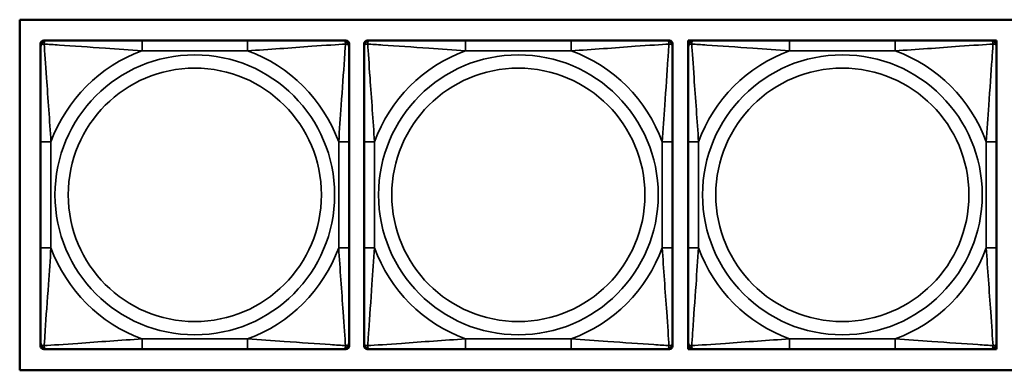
# Model space of a CAD drawing. Header units: inches. Extents: x 23.7 to 69.9, y 6 to 64.2.
# Tile 100 of 158: x 62.3 to 64.2, y 15.9 to 16.6. Entities that reach past the tile are written whole.
import ezdxf

# ---------------------------------------------------------------- set-up
doc = ezdxf.new("R2010")
doc.units = ezdxf.units.IN
doc.header["$MEASUREMENT"] = 0
doc.layers.add('Visible (ANSI)', color=7, linetype='Continuous', lineweight=50)
doc.layers.add('Visible Narrow (ANSI)', color=7, linetype='Continuous', lineweight=35)

msp = doc.modelspace()

# ---------------------------------------------------------------- linework, layer by layer
at = {"layer": 'Visible (ANSI)'}
for p, q in [((62.2938, 15.9294), (62.2938, 16.6)), ((62.2938, 16.6), (64.8245, 16.6)), ((62.3398, 16.5602), (62.3457, 16.5602)), ((62.7303, 16.5602), (62.528, 16.5602)), ((62.9126, 16.5602), (62.9185, 16.5602)), ((62.9593, 16.5602), (62.9652, 16.5602)), ((63.3498, 16.5602), (63.1475, 16.5602)), ((63.5322, 16.5602), (63.5381, 16.5602)), ((63.574, 16.5602), (63.5799, 16.5602)), ((63.574, 16.5543), (63.574, 16.5602)), ((63.5799, 16.5602), (63.5858, 16.5602)), ((63.9704, 16.5602), (63.7681, 16.5602)), ((64.1527, 16.5602), (64.1586, 16.5602)), ((64.1586, 16.5602), (64.1645, 16.5602)), ((64.1645, 16.5602), (64.1645, 16.5543)), ((62.3339, 16.5484), (62.3339, 16.5543)), ((62.9244, 16.5543), (62.9244, 16.5484)), ((62.9534, 16.5484), (62.9534, 16.5543)), ((63.544, 16.5543), (63.544, 16.5484)), ((63.574, 16.5484), (63.574, 16.5543)), ((64.1645, 16.5543), (64.1645, 16.5484)), ((62.3339, 16.3661), (62.3339, 16.1638)), ((62.9244, 16.1638), (62.9244, 16.3661)), ((62.9534, 16.3661), (62.9534, 16.1638)), ((63.544, 16.1638), (63.544, 16.3661)), ((63.574, 16.3661), (63.574, 16.1638)), ((64.1645, 16.1638), (64.1645, 16.3661)), ((62.3339, 15.9756), (62.3339, 15.9815)), ((62.9244, 15.9815), (62.9244, 15.9756)), ((62.9534, 15.9756), (62.9534, 15.9815)), ((63.544, 15.9815), (63.544, 15.9756)), ((63.574, 15.9756), (63.574, 15.9815)), ((63.574, 15.9697), (63.574, 15.9756)), ((64.1645, 15.9815), (64.1645, 15.9756)), ((64.1645, 15.9756), (64.1645, 15.9697)), ((62.3457, 15.9697), (62.3398, 15.9697)), ((62.528, 15.9697), (62.7303, 15.9697)), ((62.9185, 15.9697), (62.9126, 15.9697)), ((62.9652, 15.9697), (62.9593, 15.9697)), ((63.1475, 15.9697), (63.3498, 15.9697)), ((63.5381, 15.9697), (63.5322, 15.9697)), ((63.5799, 15.9697), (63.574, 15.9697)), ((63.5858, 15.9697), (63.5799, 15.9697)), ((63.7681, 15.9697), (63.9704, 15.9697)), ((64.1586, 15.9697), (64.1527, 15.9697)), ((64.1645, 15.9697), (64.1586, 15.9697)), ((64.8245, 15.9294), (62.2938, 15.9294))]:
    msp.add_line(p, q, dxfattribs=at)
for centre, radius, start, end in [((62.3398, 16.5543), 0.00591, 90, 180), ((62.3457, 16.5484), 0.0118, 90, 180), ((62.9126, 16.5484), 0.0118, 0, 90), ((62.9185, 16.5543), 0.00591, 0, 90), ((62.9593, 16.5543), 0.00591, 90, 180), ((62.9652, 16.5484), 0.0118, 90, 180), ((63.5322, 16.5484), 0.0118, 0, 90), ((63.5381, 16.5543), 0.00591, 0, 90), ((63.5799, 16.5543), 0.00591, 90, 180), ((63.5858, 16.5484), 0.0118, 90, 180), ((64.1527, 16.5484), 0.0118, 0, 90), ((64.1586, 16.5543), 0.00591, 0, 90), ((62.3457, 15.9815), 0.0118, 180, 270), ((62.3398, 15.9756), 0.00591, 180, 270), ((62.9126, 15.9815), 0.0118, 270, 0), ((62.9185, 15.9756), 0.00591, 270, 0), ((62.9652, 15.9815), 0.0118, 180, 270), ((62.9593, 15.9756), 0.00591, 180, 270), ((63.5322, 15.9815), 0.0118, 270, 0), ((63.5381, 15.9756), 0.00591, 270, 0), ((63.5858, 15.9815), 0.0118, 180, 270), ((63.5799, 15.9756), 0.00591, 180, 270), ((64.1527, 15.9815), 0.0118, 270, 0), ((64.1586, 15.9756), 0.00591, 270, 0)]:
    msp.add_arc(centre, radius, start, end, dxfattribs=at)
for points, knots in [([(62.528, 16.5602), (62.5043, 16.5602), (62.4803, 16.5602), (62.457, 16.5602), (62.4263, 16.5602), (62.3954, 16.5602), (62.3722, 16.5602), (62.3602, 16.5602), (62.3505, 16.5602), (62.3457, 16.5602)], [0.2569537, 0.2569537, 0.2569537, 0.2569537, 0.4371919, 0.4371919, 0.4371919, 0.6739428, 0.6739428, 0.6739428, 0.7963818, 0.7963818, 0.7963818, 0.7963818]), ([(62.9126, 16.5602), (62.9069, 16.5602), (62.8944, 16.5602), (62.8792, 16.5602), (62.8557, 16.5602), (62.8266, 16.5602), (62.7975, 16.5602), (62.7754, 16.5602), (62.7527, 16.5602), (62.7303, 16.5602)], [-0.7968224, -0.7968224, -0.7968224, -0.7968224, -0.6514613, -0.6514613, -0.6514613, -0.427691, -0.427691, -0.427691, -0.2569517, -0.2569517, -0.2569517, -0.2569517]), ([(63.1475, 16.5602), (63.1239, 16.5602), (63.0999, 16.5602), (63.0765, 16.5602), (63.0458, 16.5602), (63.015, 16.5602), (62.9917, 16.5602), (62.9797, 16.5602), (62.9701, 16.5602), (62.9652, 16.5602)], [0.2569537, 0.2569537, 0.2569537, 0.2569537, 0.4371919, 0.4371919, 0.4371919, 0.6739428, 0.6739428, 0.6739428, 0.7963818, 0.7963818, 0.7963818, 0.7963818]), ([(63.5322, 16.5602), (63.5264, 16.5602), (63.5139, 16.5602), (63.4987, 16.5602), (63.4753, 16.5602), (63.4462, 16.5602), (63.4171, 16.5602), (63.3949, 16.5602), (63.3722, 16.5602), (63.3498, 16.5602)], [-0.7968224, -0.7968224, -0.7968224, -0.7968224, -0.6514613, -0.6514613, -0.6514613, -0.427691, -0.427691, -0.427691, -0.2569517, -0.2569517, -0.2569517, -0.2569517]), ([(63.7681, 16.5602), (63.7444, 16.5602), (63.7204, 16.5602), (63.6971, 16.5602), (63.6664, 16.5602), (63.6355, 16.5602), (63.6123, 16.5602), (63.6003, 16.5602), (63.5906, 16.5602), (63.5858, 16.5602)], [0.2569537, 0.2569537, 0.2569537, 0.2569537, 0.4371919, 0.4371919, 0.4371919, 0.6739428, 0.6739428, 0.6739428, 0.7963818, 0.7963818, 0.7963818, 0.7963818]), ([(64.1527, 16.5602), (64.147, 16.5602), (64.1345, 16.5602), (64.1193, 16.5602), (64.0958, 16.5602), (64.0667, 16.5602), (64.0376, 16.5602), (64.0155, 16.5602), (63.9928, 16.5602), (63.9704, 16.5602)], [-0.7968224, -0.7968224, -0.7968224, -0.7968224, -0.6514613, -0.6514613, -0.6514613, -0.427691, -0.427691, -0.427691, -0.2569517, -0.2569517, -0.2569517, -0.2569517]), ([(62.3339, 16.5484), (62.3339, 16.5427), (62.3339, 16.5302), (62.3339, 16.515), (62.3339, 16.4916), (62.3339, 16.4624), (62.3339, 16.4334), (62.3339, 16.4112), (62.3339, 16.3885), (62.3339, 16.3661)], [-0.7968224, -0.7968224, -0.7968224, -0.7968224, -0.6514613, -0.6514613, -0.6514613, -0.427691, -0.427691, -0.427691, -0.2569517, -0.2569517, -0.2569517, -0.2569517]), ([(62.9244, 16.3661), (62.9244, 16.3898), (62.9244, 16.4138), (62.9244, 16.4371), (62.9244, 16.4678), (62.9244, 16.4987), (62.9244, 16.5219), (62.9244, 16.534), (62.9244, 16.5436), (62.9244, 16.5484)], [0.2569537, 0.2569537, 0.2569537, 0.2569537, 0.4371919, 0.4371919, 0.4371919, 0.6739428, 0.6739428, 0.6739428, 0.7963818, 0.7963818, 0.7963818, 0.7963818]), ([(62.9534, 16.5484), (62.9534, 16.5427), (62.9534, 16.5302), (62.9534, 16.515), (62.9534, 16.4916), (62.9534, 16.4624), (62.9534, 16.4334), (62.9534, 16.4112), (62.9534, 16.3885), (62.9534, 16.3661)], [-0.7968224, -0.7968224, -0.7968224, -0.7968224, -0.6514613, -0.6514613, -0.6514613, -0.427691, -0.427691, -0.427691, -0.2569517, -0.2569517, -0.2569517, -0.2569517]), ([(63.544, 16.3661), (63.544, 16.3898), (63.544, 16.4138), (63.544, 16.4371), (63.544, 16.4678), (63.544, 16.4987), (63.544, 16.5219), (63.544, 16.534), (63.544, 16.5436), (63.544, 16.5484)], [0.2569537, 0.2569537, 0.2569537, 0.2569537, 0.4371919, 0.4371919, 0.4371919, 0.6739428, 0.6739428, 0.6739428, 0.7963818, 0.7963818, 0.7963818, 0.7963818]), ([(63.574, 16.5484), (63.574, 16.5427), (63.574, 16.5302), (63.574, 16.515), (63.574, 16.4916), (63.574, 16.4624), (63.574, 16.4334), (63.574, 16.4112), (63.574, 16.3885), (63.574, 16.3661)], [-0.7968224, -0.7968224, -0.7968224, -0.7968224, -0.6514613, -0.6514613, -0.6514613, -0.427691, -0.427691, -0.427691, -0.2569517, -0.2569517, -0.2569517, -0.2569517]), ([(64.1645, 16.3661), (64.1645, 16.3898), (64.1645, 16.4138), (64.1645, 16.4371), (64.1645, 16.4678), (64.1645, 16.4987), (64.1645, 16.5219), (64.1645, 16.534), (64.1645, 16.5436), (64.1645, 16.5484)], [0.2569537, 0.2569537, 0.2569537, 0.2569537, 0.4371919, 0.4371919, 0.4371919, 0.6739428, 0.6739428, 0.6739428, 0.7963818, 0.7963818, 0.7963818, 0.7963818]), ([(62.3339, 16.1638), (62.3339, 16.1402), (62.3339, 16.1162), (62.3339, 16.0928), (62.3339, 16.0621), (62.3339, 16.0313), (62.3339, 16.008), (62.3339, 15.996), (62.3339, 15.9864), (62.3339, 15.9815)], [0.2569537, 0.2569537, 0.2569537, 0.2569537, 0.4371919, 0.4371919, 0.4371919, 0.6739428, 0.6739428, 0.6739428, 0.7963818, 0.7963818, 0.7963818, 0.7963818]), ([(62.9244, 15.9815), (62.9244, 15.9872), (62.9244, 15.9997), (62.9244, 16.0149), (62.9244, 16.0384), (62.9244, 16.0675), (62.9244, 16.0966), (62.9244, 16.1188), (62.9244, 16.1414), (62.9244, 16.1638)], [-0.7968224, -0.7968224, -0.7968224, -0.7968224, -0.6514613, -0.6514613, -0.6514613, -0.427691, -0.427691, -0.427691, -0.2569517, -0.2569517, -0.2569517, -0.2569517]), ([(62.9534, 16.1638), (62.9534, 16.1402), (62.9534, 16.1162), (62.9534, 16.0928), (62.9534, 16.0621), (62.9534, 16.0313), (62.9534, 16.008), (62.9534, 15.996), (62.9534, 15.9864), (62.9534, 15.9815)], [0.2569537, 0.2569537, 0.2569537, 0.2569537, 0.4371919, 0.4371919, 0.4371919, 0.6739428, 0.6739428, 0.6739428, 0.7963818, 0.7963818, 0.7963818, 0.7963818]), ([(63.544, 15.9815), (63.544, 15.9872), (63.544, 15.9997), (63.544, 16.0149), (63.544, 16.0384), (63.544, 16.0675), (63.544, 16.0966), (63.544, 16.1188), (63.544, 16.1414), (63.544, 16.1638)], [-0.7968224, -0.7968224, -0.7968224, -0.7968224, -0.6514613, -0.6514613, -0.6514613, -0.427691, -0.427691, -0.427691, -0.2569517, -0.2569517, -0.2569517, -0.2569517]), ([(63.574, 16.1638), (63.574, 16.1402), (63.574, 16.1162), (63.574, 16.0928), (63.574, 16.0621), (63.574, 16.0313), (63.574, 16.008), (63.574, 15.996), (63.574, 15.9864), (63.574, 15.9815)], [0.2569537, 0.2569537, 0.2569537, 0.2569537, 0.4371919, 0.4371919, 0.4371919, 0.6739428, 0.6739428, 0.6739428, 0.7963818, 0.7963818, 0.7963818, 0.7963818]), ([(64.1645, 15.9815), (64.1645, 15.9872), (64.1645, 15.9997), (64.1645, 16.0149), (64.1645, 16.0384), (64.1645, 16.0675), (64.1645, 16.0966), (64.1645, 16.1188), (64.1645, 16.1414), (64.1645, 16.1638)], [-0.7968224, -0.7968224, -0.7968224, -0.7968224, -0.6514613, -0.6514613, -0.6514613, -0.427691, -0.427691, -0.427691, -0.2569517, -0.2569517, -0.2569517, -0.2569517]), ([(62.3457, 15.9697), (62.3514, 15.9697), (62.3639, 15.9697), (62.3791, 15.9697), (62.4025, 15.9697), (62.4317, 15.9697), (62.4607, 15.9697), (62.4829, 15.9697), (62.5056, 15.9697), (62.528, 15.9697)], [-0.7968224, -0.7968224, -0.7968224, -0.7968224, -0.6514613, -0.6514613, -0.6514613, -0.427691, -0.427691, -0.427691, -0.2569517, -0.2569517, -0.2569517, -0.2569517]), ([(62.7303, 15.9697), (62.7539, 15.9697), (62.7779, 15.9697), (62.8013, 15.9697), (62.832, 15.9697), (62.8629, 15.9697), (62.8861, 15.9697), (62.8981, 15.9697), (62.9077, 15.9697), (62.9126, 15.9697)], [0.2569537, 0.2569537, 0.2569537, 0.2569537, 0.4371919, 0.4371919, 0.4371919, 0.6739428, 0.6739428, 0.6739428, 0.7963818, 0.7963818, 0.7963818, 0.7963818]), ([(62.9652, 15.9697), (62.971, 15.9697), (62.9834, 15.9697), (62.9987, 15.9697), (63.0221, 15.9697), (63.0512, 15.9697), (63.0803, 15.9697), (63.1025, 15.9697), (63.1251, 15.9697), (63.1475, 15.9697)], [-0.7968224, -0.7968224, -0.7968224, -0.7968224, -0.6514613, -0.6514613, -0.6514613, -0.427691, -0.427691, -0.427691, -0.2569517, -0.2569517, -0.2569517, -0.2569517]), ([(63.3498, 15.9697), (63.3735, 15.9697), (63.3975, 15.9697), (63.4209, 15.9697), (63.4515, 15.9697), (63.4824, 15.9697), (63.5057, 15.9697), (63.5177, 15.9697), (63.5273, 15.9697), (63.5322, 15.9697)], [0.2569537, 0.2569537, 0.2569537, 0.2569537, 0.4371919, 0.4371919, 0.4371919, 0.6739428, 0.6739428, 0.6739428, 0.7963818, 0.7963818, 0.7963818, 0.7963818]), ([(63.5858, 15.9697), (63.5915, 15.9697), (63.604, 15.9697), (63.6192, 15.9697), (63.6426, 15.9697), (63.6718, 15.9697), (63.7008, 15.9697), (63.723, 15.9697), (63.7457, 15.9697), (63.7681, 15.9697)], [-0.7968224, -0.7968224, -0.7968224, -0.7968224, -0.6514613, -0.6514613, -0.6514613, -0.427691, -0.427691, -0.427691, -0.2569517, -0.2569517, -0.2569517, -0.2569517]), ([(63.9704, 15.9697), (63.994, 15.9697), (64.018, 15.9697), (64.0414, 15.9697), (64.0721, 15.9697), (64.103, 15.9697), (64.1262, 15.9697), (64.1382, 15.9697), (64.1478, 15.9697), (64.1527, 15.9697)], [0.2569537, 0.2569537, 0.2569537, 0.2569537, 0.4371919, 0.4371919, 0.4371919, 0.6739428, 0.6739428, 0.6739428, 0.7963818, 0.7963818, 0.7963818, 0.7963818])]:
    msp.add_open_spline(points, degree=3, knots=knots, dxfattribs=at)
at = {"layer": 'Visible Narrow (ANSI)'}
for p, q in [((62.528, 16.5602), (62.528, 16.5406)), ((62.7303, 16.5602), (62.7303, 16.5406)), ((63.1475, 16.5602), (63.1475, 16.5406)), ((63.3498, 16.5602), (63.3498, 16.5406)), ((63.7681, 16.5602), (63.7681, 16.5406)), ((63.9704, 16.5602), (63.9704, 16.5406)), ((62.528, 16.5406), (62.7303, 16.5406)), ((63.1475, 16.5406), (63.3498, 16.5406)), ((63.7681, 16.5406), (63.9704, 16.5406)), ((62.3339, 16.3661), (62.3536, 16.3661)), ((62.3536, 16.1638), (62.3536, 16.3661)), ((62.9047, 16.3661), (62.9047, 16.1638)), ((62.9244, 16.3661), (62.9047, 16.3661)), ((62.9534, 16.3661), (62.9731, 16.3661)), ((62.9731, 16.1638), (62.9731, 16.3661)), ((63.5243, 16.3661), (63.5243, 16.1638)), ((63.544, 16.3661), (63.5243, 16.3661)), ((63.574, 16.3661), (63.5937, 16.3661)), ((63.5937, 16.1638), (63.5937, 16.3661)), ((64.1448, 16.3661), (64.1448, 16.1638)), ((64.1645, 16.3661), (64.1448, 16.3661)), ((62.3339, 16.1638), (62.3536, 16.1638)), ((62.9244, 16.1638), (62.9047, 16.1638)), ((62.9534, 16.1638), (62.9731, 16.1638)), ((63.544, 16.1638), (63.5243, 16.1638)), ((63.574, 16.1638), (63.5937, 16.1638)), ((64.1645, 16.1638), (64.1448, 16.1638)), ((62.7303, 15.9894), (62.528, 15.9894)), ((62.528, 15.9697), (62.528, 15.9894)), ((62.7303, 15.9697), (62.7303, 15.9894)), ((63.3498, 15.9894), (63.1475, 15.9894)), ((63.1475, 15.9697), (63.1475, 15.9894)), ((63.3498, 15.9697), (63.3498, 15.9894)), ((63.9704, 15.9894), (63.7681, 15.9894)), ((63.7681, 15.9697), (63.7681, 15.9894)), ((63.9704, 15.9697), (63.9704, 15.9894))]:
    msp.add_line(p, q, dxfattribs=at)
for centre, radius in [((62.6291, 16.265), 0.2678), ((63.2487, 16.265), 0.2678), ((63.8692, 16.265), 0.2678), ((62.6291, 16.265), 0.2424), ((63.2487, 16.265), 0.2424), ((63.8692, 16.265), 0.2424)]:
    msp.add_circle(centre, radius, dxfattribs=at)
for centre, start, end in [((62.6291, 16.265), 110.1547, 159.8453), ((62.6291, 16.265), 20.1547, 69.8453), ((63.2487, 16.265), 110.1547, 159.8453), ((63.2487, 16.265), 20.1547, 69.8453), ((63.8692, 16.265), 110.1547, 159.8453), ((63.8692, 16.265), 20.1547, 69.8453), ((62.6291, 16.265), 200.1547, 249.8453), ((62.6291, 16.265), 290.1547, 339.8453), ((63.2487, 16.265), 200.1547, 249.8453), ((63.2487, 16.265), 290.1547, 339.8453), ((63.8692, 16.265), 200.1547, 249.8453), ((63.8692, 16.265), 290.1547, 339.8453)]:
    msp.add_arc(centre, 0.2936, start, end, dxfattribs=at)
for points, knots in [([(62.3407, 16.5534), (62.3407, 16.5542), (62.3407, 16.555), (62.341, 16.5564), (62.3412, 16.5571), (62.3416, 16.558), (62.3418, 16.5583), (62.3421, 16.5587), (62.3423, 16.5589), (62.3426, 16.5592), (62.3428, 16.5594), (62.3434, 16.5597), (62.3438, 16.5599), (62.3446, 16.5602), (62.3451, 16.5602), (62.3457, 16.5602)], [-0.00023197, -0.00023197, -0.00023197, -0.00023197, 0.00913095, 0.00913095, 0.01983142, 0.01983142, 0.02651922, 0.02651922, 0.02986312, 0.02986312, 0.03521335, 0.03521335, 0.04377373, 0.04377373, 0.0532704, 0.0532704, 0.0532704, 0.0532704]), ([(62.9126, 16.5602), (62.9131, 16.5602), (62.9136, 16.5602), (62.9145, 16.5599), (62.9149, 16.5597), (62.9155, 16.5594), (62.9157, 16.5592), (62.916, 16.5589), (62.9161, 16.5587), (62.9165, 16.5583), (62.9167, 16.558), (62.9171, 16.5571), (62.9173, 16.5564), (62.9175, 16.555), (62.9176, 16.5542), (62.9176, 16.5534)], [-0.0532704, -0.0532704, -0.0532704, -0.0532704, -0.04377373, -0.04377373, -0.03521335, -0.03521335, -0.02986312, -0.02986312, -0.02651922, -0.02651922, -0.01983142, -0.01983142, -0.00913095, -0.00913095, 0.00023197, 0.00023197, 0.00023197, 0.00023197]), ([(62.9603, 16.5534), (62.9602, 16.5542), (62.9603, 16.555), (62.9605, 16.5564), (62.9607, 16.5571), (62.9612, 16.558), (62.9614, 16.5583), (62.9617, 16.5587), (62.9618, 16.5589), (62.9621, 16.5592), (62.9623, 16.5594), (62.9629, 16.5597), (62.9633, 16.5599), (62.9642, 16.5602), (62.9647, 16.5602), (62.9652, 16.5602)], [-0.00023197, -0.00023197, -0.00023197, -0.00023197, 0.00913095, 0.00913095, 0.01983142, 0.01983142, 0.02651922, 0.02651922, 0.02986312, 0.02986312, 0.03521335, 0.03521335, 0.04377373, 0.04377373, 0.0532704, 0.0532704, 0.0532704, 0.0532704]), ([(63.5322, 16.5602), (63.5327, 16.5602), (63.5332, 16.5602), (63.5341, 16.5599), (63.5345, 16.5597), (63.535, 16.5594), (63.5353, 16.5592), (63.5356, 16.5589), (63.5357, 16.5587), (63.536, 16.5583), (63.5362, 16.558), (63.5366, 16.5571), (63.5368, 16.5564), (63.5371, 16.555), (63.5371, 16.5542), (63.5371, 16.5534)], [-0.0532704, -0.0532704, -0.0532704, -0.0532704, -0.04377373, -0.04377373, -0.03521335, -0.03521335, -0.02986312, -0.02986312, -0.02651922, -0.02651922, -0.01983142, -0.01983142, -0.00913095, -0.00913095, 0.00023197, 0.00023197, 0.00023197, 0.00023197]), ([(63.5808, 16.5534), (63.5808, 16.5542), (63.5808, 16.555), (63.5811, 16.5564), (63.5813, 16.5571), (63.5817, 16.558), (63.5819, 16.5583), (63.5822, 16.5587), (63.5824, 16.5589), (63.5827, 16.5592), (63.5829, 16.5594), (63.5835, 16.5597), (63.5839, 16.5599), (63.5847, 16.5602), (63.5852, 16.5602), (63.5858, 16.5602)], [-0.00023197, -0.00023197, -0.00023197, -0.00023197, 0.00913095, 0.00913095, 0.01983142, 0.01983142, 0.02651922, 0.02651922, 0.02986312, 0.02986312, 0.03521335, 0.03521335, 0.04377373, 0.04377373, 0.0532704, 0.0532704, 0.0532704, 0.0532704]), ([(64.1527, 16.5602), (64.1532, 16.5602), (64.1537, 16.5602), (64.1546, 16.5599), (64.155, 16.5597), (64.1556, 16.5594), (64.1558, 16.5592), (64.1561, 16.5589), (64.1562, 16.5587), (64.1566, 16.5583), (64.1568, 16.558), (64.1572, 16.5571), (64.1574, 16.5564), (64.1576, 16.555), (64.1577, 16.5542), (64.1577, 16.5534)], [-0.0532704, -0.0532704, -0.0532704, -0.0532704, -0.04377373, -0.04377373, -0.03521335, -0.03521335, -0.02986312, -0.02986312, -0.02651922, -0.02651922, -0.01983142, -0.01983142, -0.00913095, -0.00913095, 0.00023197, 0.00023197, 0.00023197, 0.00023197]), ([(62.3339, 16.5484), (62.3339, 16.549), (62.3339, 16.5495), (62.3342, 16.5504), (62.3344, 16.5507), (62.3347, 16.5513), (62.3349, 16.5515), (62.3352, 16.5518), (62.3354, 16.552), (62.3358, 16.5523), (62.3361, 16.5525), (62.337, 16.5529), (62.3377, 16.5531), (62.3391, 16.5534), (62.3399, 16.5534), (62.3407, 16.5534)], [-0.0532704, -0.0532704, -0.0532704, -0.0532704, -0.04377373, -0.04377373, -0.03521335, -0.03521335, -0.02986312, -0.02986312, -0.02651922, -0.02651922, -0.01983142, -0.01983142, -0.00913095, -0.00913095, 0.00023197, 0.00023197, 0.00023197, 0.00023197]), ([(62.3407, 16.5534), (62.3484, 16.5529), (62.3584, 16.5523), (62.3954, 16.5498), (62.4271, 16.5475), (62.4814, 16.5436), (62.5046, 16.542), (62.528, 16.5406)], [-0.7478145, -0.7478145, -0.7478145, -0.7478145, -0.6493253, -0.6493253, -0.427691, -0.427691, -0.2569537, -0.2569537, -0.2569537, -0.2569537]), ([(62.3536, 16.3661), (62.3512, 16.4066), (62.3479, 16.449), (62.3432, 16.5146), (62.3416, 16.539), (62.3407, 16.5534)], [0.2569517, 0.2569517, 0.2569517, 0.2569517, 0.5559983, 0.5559983, 0.7482818, 0.7482818, 0.7482818, 0.7482818]), ([(62.7303, 16.5406), (62.7708, 16.543), (62.8131, 16.5462), (62.8788, 16.5509), (62.9032, 16.5525), (62.9176, 16.5534)], [0.2569517, 0.2569517, 0.2569517, 0.2569517, 0.5559983, 0.5559983, 0.7482818, 0.7482818, 0.7482818, 0.7482818]), ([(62.9176, 16.5534), (62.9171, 16.5457), (62.9164, 16.5357), (62.9139, 16.4987), (62.9117, 16.467), (62.9078, 16.4127), (62.9061, 16.3895), (62.9047, 16.3661)], [-0.7478145, -0.7478145, -0.7478145, -0.7478145, -0.6493253, -0.6493253, -0.427691, -0.427691, -0.2569537, -0.2569537, -0.2569537, -0.2569537]), ([(62.9176, 16.5534), (62.9184, 16.5534), (62.9192, 16.5534), (62.9206, 16.5531), (62.9213, 16.5529), (62.9222, 16.5525), (62.9225, 16.5523), (62.9229, 16.552), (62.9231, 16.5518), (62.9234, 16.5515), (62.9235, 16.5513), (62.9239, 16.5507), (62.9241, 16.5504), (62.9244, 16.5495), (62.9244, 16.549), (62.9244, 16.5484)], [-0.00023197, -0.00023197, -0.00023197, -0.00023197, 0.00913095, 0.00913095, 0.01983142, 0.01983142, 0.02651922, 0.02651922, 0.02986312, 0.02986312, 0.03521335, 0.03521335, 0.04377373, 0.04377373, 0.0532704, 0.0532704, 0.0532704, 0.0532704]), ([(62.9534, 16.5484), (62.9534, 16.549), (62.9535, 16.5495), (62.9537, 16.5504), (62.9539, 16.5507), (62.9543, 16.5513), (62.9545, 16.5515), (62.9548, 16.5518), (62.9549, 16.552), (62.9553, 16.5523), (62.9556, 16.5525), (62.9566, 16.5529), (62.9572, 16.5531), (62.9587, 16.5534), (62.9594, 16.5534), (62.9603, 16.5534)], [-0.0532704, -0.0532704, -0.0532704, -0.0532704, -0.04377373, -0.04377373, -0.03521335, -0.03521335, -0.02986312, -0.02986312, -0.02651922, -0.02651922, -0.01983142, -0.01983142, -0.00913095, -0.00913095, 0.00023197, 0.00023197, 0.00023197, 0.00023197]), ([(62.9603, 16.5534), (62.9679, 16.5529), (62.9779, 16.5523), (63.015, 16.5498), (63.0467, 16.5475), (63.1009, 16.5436), (63.1242, 16.542), (63.1475, 16.5406)], [-0.7478145, -0.7478145, -0.7478145, -0.7478145, -0.6493253, -0.6493253, -0.427691, -0.427691, -0.2569537, -0.2569537, -0.2569537, -0.2569537]), ([(62.9731, 16.3661), (62.9707, 16.4066), (62.9674, 16.449), (62.9628, 16.5146), (62.9612, 16.539), (62.9603, 16.5534)], [0.2569517, 0.2569517, 0.2569517, 0.2569517, 0.5559983, 0.5559983, 0.7482818, 0.7482818, 0.7482818, 0.7482818]), ([(63.3498, 16.5406), (63.3903, 16.543), (63.4327, 16.5462), (63.4983, 16.5509), (63.5228, 16.5525), (63.5371, 16.5534)], [0.2569517, 0.2569517, 0.2569517, 0.2569517, 0.5559983, 0.5559983, 0.7482818, 0.7482818, 0.7482818, 0.7482818]), ([(63.5371, 16.5534), (63.5366, 16.5457), (63.536, 16.5357), (63.5335, 16.4987), (63.5312, 16.467), (63.5273, 16.4127), (63.5257, 16.3895), (63.5243, 16.3661)], [-0.7478145, -0.7478145, -0.7478145, -0.7478145, -0.6493253, -0.6493253, -0.427691, -0.427691, -0.2569537, -0.2569537, -0.2569537, -0.2569537]), ([(63.5371, 16.5534), (63.538, 16.5534), (63.5387, 16.5534), (63.5402, 16.5531), (63.5408, 16.5529), (63.5417, 16.5525), (63.5421, 16.5523), (63.5425, 16.552), (63.5426, 16.5518), (63.5429, 16.5515), (63.5431, 16.5513), (63.5435, 16.5507), (63.5436, 16.5504), (63.5439, 16.5495), (63.544, 16.549), (63.544, 16.5484)], [-0.00023197, -0.00023197, -0.00023197, -0.00023197, 0.00913095, 0.00913095, 0.01983142, 0.01983142, 0.02651922, 0.02651922, 0.02986312, 0.02986312, 0.03521335, 0.03521335, 0.04377373, 0.04377373, 0.0532704, 0.0532704, 0.0532704, 0.0532704]), ([(63.574, 16.5484), (63.574, 16.549), (63.574, 16.5495), (63.5743, 16.5504), (63.5745, 16.5507), (63.5748, 16.5513), (63.575, 16.5515), (63.5753, 16.5518), (63.5755, 16.552), (63.5759, 16.5523), (63.5762, 16.5525), (63.5771, 16.5529), (63.5778, 16.5531), (63.5792, 16.5534), (63.58, 16.5534), (63.5808, 16.5534)], [-0.0532704, -0.0532704, -0.0532704, -0.0532704, -0.04377373, -0.04377373, -0.03521335, -0.03521335, -0.02986312, -0.02986312, -0.02651922, -0.02651922, -0.01983142, -0.01983142, -0.00913095, -0.00913095, 0.00023197, 0.00023197, 0.00023197, 0.00023197]), ([(63.5808, 16.5534), (63.5885, 16.5529), (63.5985, 16.5523), (63.6355, 16.5498), (63.6672, 16.5475), (63.7215, 16.5436), (63.7447, 16.542), (63.7681, 16.5406)], [-0.7478145, -0.7478145, -0.7478145, -0.7478145, -0.6493253, -0.6493253, -0.427691, -0.427691, -0.2569537, -0.2569537, -0.2569537, -0.2569537]), ([(63.5937, 16.3661), (63.5913, 16.4066), (63.588, 16.449), (63.5833, 16.5146), (63.5817, 16.539), (63.5808, 16.5534)], [0.2569517, 0.2569517, 0.2569517, 0.2569517, 0.5559983, 0.5559983, 0.7482818, 0.7482818, 0.7482818, 0.7482818]), ([(63.9704, 16.5406), (64.0109, 16.543), (64.0532, 16.5462), (64.1189, 16.5509), (64.1433, 16.5525), (64.1577, 16.5534)], [0.2569517, 0.2569517, 0.2569517, 0.2569517, 0.5559983, 0.5559983, 0.7482818, 0.7482818, 0.7482818, 0.7482818]), ([(64.1577, 16.5534), (64.1572, 16.5457), (64.1565, 16.5357), (64.154, 16.4987), (64.1518, 16.467), (64.1479, 16.4127), (64.1462, 16.3895), (64.1448, 16.3661)], [-0.7478145, -0.7478145, -0.7478145, -0.7478145, -0.6493253, -0.6493253, -0.427691, -0.427691, -0.2569537, -0.2569537, -0.2569537, -0.2569537]), ([(64.1577, 16.5534), (64.1585, 16.5534), (64.1593, 16.5534), (64.1607, 16.5531), (64.1614, 16.5529), (64.1623, 16.5525), (64.1626, 16.5523), (64.163, 16.552), (64.1632, 16.5518), (64.1635, 16.5515), (64.1636, 16.5513), (64.164, 16.5507), (64.1642, 16.5504), (64.1645, 16.5495), (64.1645, 16.549), (64.1645, 16.5484)], [-0.00023197, -0.00023197, -0.00023197, -0.00023197, 0.00913095, 0.00913095, 0.01983142, 0.01983142, 0.02651922, 0.02651922, 0.02986312, 0.02986312, 0.03521335, 0.03521335, 0.04377373, 0.04377373, 0.0532704, 0.0532704, 0.0532704, 0.0532704]), ([(62.3407, 15.9765), (62.3412, 15.9842), (62.3419, 15.9942), (62.3443, 16.0312), (62.3466, 16.063), (62.3505, 16.1172), (62.3521, 16.1404), (62.3536, 16.1638)], [-0.7478145, -0.7478145, -0.7478145, -0.7478145, -0.6493253, -0.6493253, -0.427691, -0.427691, -0.2569537, -0.2569537, -0.2569537, -0.2569537]), ([(62.9047, 16.1638), (62.9071, 16.1233), (62.9104, 16.081), (62.915, 16.0153), (62.9166, 15.9909), (62.9176, 15.9765)], [0.2569517, 0.2569517, 0.2569517, 0.2569517, 0.5559983, 0.5559983, 0.7482818, 0.7482818, 0.7482818, 0.7482818]), ([(62.9603, 15.9765), (62.9608, 15.9842), (62.9614, 15.9942), (62.9639, 16.0312), (62.9662, 16.063), (62.9701, 16.1172), (62.9717, 16.1404), (62.9731, 16.1638)], [-0.7478145, -0.7478145, -0.7478145, -0.7478145, -0.6493253, -0.6493253, -0.427691, -0.427691, -0.2569537, -0.2569537, -0.2569537, -0.2569537]), ([(63.5243, 16.1638), (63.5267, 16.1233), (63.53, 16.081), (63.5346, 16.0153), (63.5362, 15.9909), (63.5371, 15.9765)], [0.2569517, 0.2569517, 0.2569517, 0.2569517, 0.5559983, 0.5559983, 0.7482818, 0.7482818, 0.7482818, 0.7482818]), ([(63.5808, 15.9765), (63.5813, 15.9842), (63.582, 15.9942), (63.5844, 16.0312), (63.5867, 16.063), (63.5906, 16.1172), (63.5922, 16.1404), (63.5937, 16.1638)], [-0.7478145, -0.7478145, -0.7478145, -0.7478145, -0.6493253, -0.6493253, -0.427691, -0.427691, -0.2569537, -0.2569537, -0.2569537, -0.2569537]), ([(64.1448, 16.1638), (64.1472, 16.1233), (64.1505, 16.081), (64.1551, 16.0153), (64.1567, 15.9909), (64.1577, 15.9765)], [0.2569517, 0.2569517, 0.2569517, 0.2569517, 0.5559983, 0.5559983, 0.7482818, 0.7482818, 0.7482818, 0.7482818]), ([(62.528, 15.9894), (62.4875, 15.987), (62.4451, 15.9837), (62.3795, 15.9791), (62.3551, 15.9775), (62.3407, 15.9765)], [0.2569517, 0.2569517, 0.2569517, 0.2569517, 0.5559983, 0.5559983, 0.7482818, 0.7482818, 0.7482818, 0.7482818]), ([(62.9176, 15.9765), (62.9099, 15.977), (62.8999, 15.9777), (62.8629, 15.9802), (62.8311, 15.9824), (62.7769, 15.9863), (62.7537, 15.988), (62.7303, 15.9894)], [-0.7478145, -0.7478145, -0.7478145, -0.7478145, -0.6493253, -0.6493253, -0.427691, -0.427691, -0.2569537, -0.2569537, -0.2569537, -0.2569537]), ([(63.1475, 15.9894), (63.1071, 15.987), (63.0647, 15.9837), (62.999, 15.9791), (62.9746, 15.9775), (62.9603, 15.9765)], [0.2569517, 0.2569517, 0.2569517, 0.2569517, 0.5559983, 0.5559983, 0.7482818, 0.7482818, 0.7482818, 0.7482818]), ([(63.5371, 15.9765), (63.5295, 15.977), (63.5194, 15.9777), (63.4824, 15.9802), (63.4507, 15.9824), (63.3964, 15.9863), (63.3732, 15.988), (63.3498, 15.9894)], [-0.7478145, -0.7478145, -0.7478145, -0.7478145, -0.6493253, -0.6493253, -0.427691, -0.427691, -0.2569537, -0.2569537, -0.2569537, -0.2569537]), ([(63.7681, 15.9894), (63.7276, 15.987), (63.6852, 15.9837), (63.6196, 15.9791), (63.5952, 15.9775), (63.5808, 15.9765)], [0.2569517, 0.2569517, 0.2569517, 0.2569517, 0.5559983, 0.5559983, 0.7482818, 0.7482818, 0.7482818, 0.7482818]), ([(64.1577, 15.9765), (64.15, 15.977), (64.14, 15.9777), (64.103, 15.9802), (64.0712, 15.9824), (64.017, 15.9863), (63.9938, 15.988), (63.9704, 15.9894)], [-0.7478145, -0.7478145, -0.7478145, -0.7478145, -0.6493253, -0.6493253, -0.427691, -0.427691, -0.2569537, -0.2569537, -0.2569537, -0.2569537]), ([(62.3407, 15.9765), (62.3399, 15.9765), (62.3391, 15.9766), (62.3377, 15.9768), (62.337, 15.977), (62.3361, 15.9774), (62.3358, 15.9776), (62.3354, 15.978), (62.3352, 15.9781), (62.3349, 15.9784), (62.3347, 15.9786), (62.3344, 15.9792), (62.3342, 15.9796), (62.3339, 15.9805), (62.3339, 15.981), (62.3339, 15.9815)], [-0.00023197, -0.00023197, -0.00023197, -0.00023197, 0.00913095, 0.00913095, 0.01983142, 0.01983142, 0.02651922, 0.02651922, 0.02986312, 0.02986312, 0.03521335, 0.03521335, 0.04377373, 0.04377373, 0.0532704, 0.0532704, 0.0532704, 0.0532704]), ([(62.3457, 15.9697), (62.3451, 15.9697), (62.3446, 15.9698), (62.3438, 15.97), (62.3434, 15.9702), (62.3428, 15.9706), (62.3426, 15.9707), (62.3423, 15.9711), (62.3421, 15.9712), (62.3418, 15.9716), (62.3416, 15.9719), (62.3412, 15.9728), (62.341, 15.9735), (62.3407, 15.9749), (62.3407, 15.9757), (62.3407, 15.9765)], [-0.0532704, -0.0532704, -0.0532704, -0.0532704, -0.04377373, -0.04377373, -0.03521335, -0.03521335, -0.02986312, -0.02986312, -0.02651922, -0.02651922, -0.01983142, -0.01983142, -0.00913095, -0.00913095, 0.00023197, 0.00023197, 0.00023197, 0.00023197]), ([(62.9176, 15.9765), (62.9176, 15.9757), (62.9175, 15.9749), (62.9173, 15.9735), (62.9171, 15.9728), (62.9167, 15.9719), (62.9165, 15.9716), (62.9161, 15.9712), (62.916, 15.9711), (62.9157, 15.9707), (62.9155, 15.9706), (62.9149, 15.9702), (62.9145, 15.97), (62.9136, 15.9698), (62.9131, 15.9697), (62.9126, 15.9697)], [-0.00023197, -0.00023197, -0.00023197, -0.00023197, 0.00913095, 0.00913095, 0.01983142, 0.01983142, 0.02651922, 0.02651922, 0.02986312, 0.02986312, 0.03521335, 0.03521335, 0.04377373, 0.04377373, 0.0532704, 0.0532704, 0.0532704, 0.0532704]), ([(62.9244, 15.9815), (62.9244, 15.981), (62.9244, 15.9805), (62.9241, 15.9796), (62.9239, 15.9792), (62.9235, 15.9786), (62.9234, 15.9784), (62.9231, 15.9781), (62.9229, 15.978), (62.9225, 15.9776), (62.9222, 15.9774), (62.9213, 15.977), (62.9206, 15.9768), (62.9192, 15.9766), (62.9184, 15.9765), (62.9176, 15.9765)], [-0.0532704, -0.0532704, -0.0532704, -0.0532704, -0.04377373, -0.04377373, -0.03521335, -0.03521335, -0.02986312, -0.02986312, -0.02651922, -0.02651922, -0.01983142, -0.01983142, -0.00913095, -0.00913095, 0.00023197, 0.00023197, 0.00023197, 0.00023197]), ([(62.9603, 15.9765), (62.9594, 15.9765), (62.9587, 15.9766), (62.9572, 15.9768), (62.9566, 15.977), (62.9556, 15.9774), (62.9553, 15.9776), (62.9549, 15.978), (62.9548, 15.9781), (62.9545, 15.9784), (62.9543, 15.9786), (62.9539, 15.9792), (62.9537, 15.9796), (62.9535, 15.9805), (62.9534, 15.981), (62.9534, 15.9815)], [-0.00023197, -0.00023197, -0.00023197, -0.00023197, 0.00913095, 0.00913095, 0.01983142, 0.01983142, 0.02651922, 0.02651922, 0.02986312, 0.02986312, 0.03521335, 0.03521335, 0.04377373, 0.04377373, 0.0532704, 0.0532704, 0.0532704, 0.0532704]), ([(62.9652, 15.9697), (62.9647, 15.9697), (62.9642, 15.9698), (62.9633, 15.97), (62.9629, 15.9702), (62.9623, 15.9706), (62.9621, 15.9707), (62.9618, 15.9711), (62.9617, 15.9712), (62.9614, 15.9716), (62.9612, 15.9719), (62.9607, 15.9728), (62.9605, 15.9735), (62.9603, 15.9749), (62.9602, 15.9757), (62.9603, 15.9765)], [-0.0532704, -0.0532704, -0.0532704, -0.0532704, -0.04377373, -0.04377373, -0.03521335, -0.03521335, -0.02986312, -0.02986312, -0.02651922, -0.02651922, -0.01983142, -0.01983142, -0.00913095, -0.00913095, 0.00023197, 0.00023197, 0.00023197, 0.00023197]), ([(63.5371, 15.9765), (63.5371, 15.9757), (63.5371, 15.9749), (63.5368, 15.9735), (63.5366, 15.9728), (63.5362, 15.9719), (63.536, 15.9716), (63.5357, 15.9712), (63.5356, 15.9711), (63.5353, 15.9707), (63.535, 15.9706), (63.5345, 15.9702), (63.5341, 15.97), (63.5332, 15.9698), (63.5327, 15.9697), (63.5322, 15.9697)], [-0.00023197, -0.00023197, -0.00023197, -0.00023197, 0.00913095, 0.00913095, 0.01983142, 0.01983142, 0.02651922, 0.02651922, 0.02986312, 0.02986312, 0.03521335, 0.03521335, 0.04377373, 0.04377373, 0.0532704, 0.0532704, 0.0532704, 0.0532704]), ([(63.544, 15.9815), (63.544, 15.981), (63.5439, 15.9805), (63.5436, 15.9796), (63.5435, 15.9792), (63.5431, 15.9786), (63.5429, 15.9784), (63.5426, 15.9781), (63.5425, 15.978), (63.5421, 15.9776), (63.5417, 15.9774), (63.5408, 15.977), (63.5402, 15.9768), (63.5387, 15.9766), (63.538, 15.9765), (63.5371, 15.9765)], [-0.0532704, -0.0532704, -0.0532704, -0.0532704, -0.04377373, -0.04377373, -0.03521335, -0.03521335, -0.02986312, -0.02986312, -0.02651922, -0.02651922, -0.01983142, -0.01983142, -0.00913095, -0.00913095, 0.00023197, 0.00023197, 0.00023197, 0.00023197]), ([(63.5808, 15.9765), (63.58, 15.9765), (63.5792, 15.9766), (63.5778, 15.9768), (63.5771, 15.977), (63.5762, 15.9774), (63.5759, 15.9776), (63.5755, 15.978), (63.5753, 15.9781), (63.575, 15.9784), (63.5748, 15.9786), (63.5745, 15.9792), (63.5743, 15.9796), (63.574, 15.9805), (63.574, 15.981), (63.574, 15.9815)], [-0.00023197, -0.00023197, -0.00023197, -0.00023197, 0.00913095, 0.00913095, 0.01983142, 0.01983142, 0.02651922, 0.02651922, 0.02986312, 0.02986312, 0.03521335, 0.03521335, 0.04377373, 0.04377373, 0.0532704, 0.0532704, 0.0532704, 0.0532704]), ([(63.5858, 15.9697), (63.5852, 15.9697), (63.5847, 15.9698), (63.5839, 15.97), (63.5835, 15.9702), (63.5829, 15.9706), (63.5827, 15.9707), (63.5824, 15.9711), (63.5822, 15.9712), (63.5819, 15.9716), (63.5817, 15.9719), (63.5813, 15.9728), (63.5811, 15.9735), (63.5808, 15.9749), (63.5808, 15.9757), (63.5808, 15.9765)], [-0.0532704, -0.0532704, -0.0532704, -0.0532704, -0.04377373, -0.04377373, -0.03521335, -0.03521335, -0.02986312, -0.02986312, -0.02651922, -0.02651922, -0.01983142, -0.01983142, -0.00913095, -0.00913095, 0.00023197, 0.00023197, 0.00023197, 0.00023197]), ([(64.1577, 15.9765), (64.1577, 15.9757), (64.1576, 15.9749), (64.1574, 15.9735), (64.1572, 15.9728), (64.1568, 15.9719), (64.1566, 15.9716), (64.1562, 15.9712), (64.1561, 15.9711), (64.1558, 15.9707), (64.1556, 15.9706), (64.155, 15.9702), (64.1546, 15.97), (64.1537, 15.9698), (64.1532, 15.9697), (64.1527, 15.9697)], [-0.00023197, -0.00023197, -0.00023197, -0.00023197, 0.00913095, 0.00913095, 0.01983142, 0.01983142, 0.02651922, 0.02651922, 0.02986312, 0.02986312, 0.03521335, 0.03521335, 0.04377373, 0.04377373, 0.0532704, 0.0532704, 0.0532704, 0.0532704]), ([(64.1645, 15.9815), (64.1645, 15.981), (64.1645, 15.9805), (64.1642, 15.9796), (64.164, 15.9792), (64.1636, 15.9786), (64.1635, 15.9784), (64.1632, 15.9781), (64.163, 15.978), (64.1626, 15.9776), (64.1623, 15.9774), (64.1614, 15.977), (64.1607, 15.9768), (64.1593, 15.9766), (64.1585, 15.9765), (64.1577, 15.9765)], [-0.0532704, -0.0532704, -0.0532704, -0.0532704, -0.04377373, -0.04377373, -0.03521335, -0.03521335, -0.02986312, -0.02986312, -0.02651922, -0.02651922, -0.01983142, -0.01983142, -0.00913095, -0.00913095, 0.00023197, 0.00023197, 0.00023197, 0.00023197])]:
    msp.add_open_spline(points, degree=3, knots=knots, dxfattribs=at)

doc.saveas('drawing.dxf')
